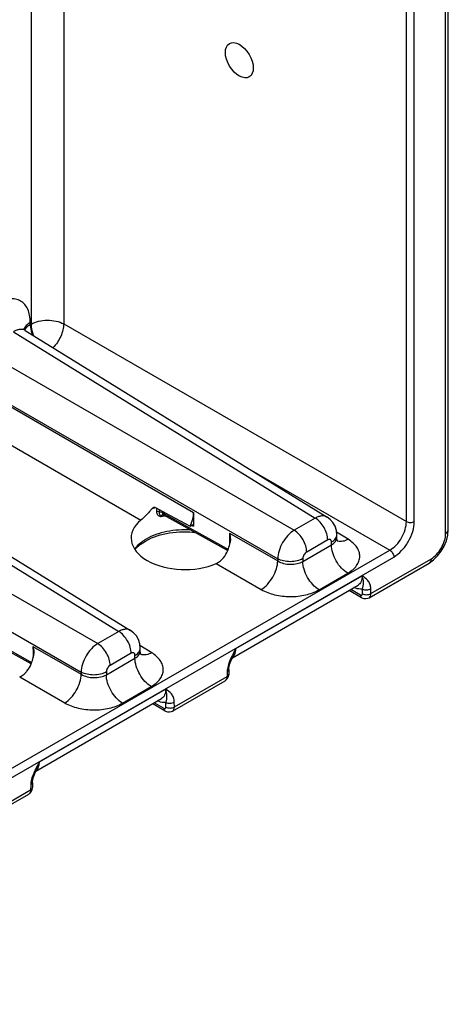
# Model space of a CAD drawing. Header units: inches. Extents: x 0 to 34, y 0 to 22.
# Tile 26 of 64: x 9.3 to 10.7, y 13.9 to 17.2. Entities that reach past the tile are written whole.
import ezdxf

# ---------------------------------------------------------------- set-up
doc = ezdxf.new("R2010")
doc.units = ezdxf.units.IN
doc.header["$LTSCALE"] = 1.87
doc.header["$MEASUREMENT"] = 0
doc.layers.get('0').update_dxf_attribs({"linetype": 'CONTINUOUS'})

msp = doc.modelspace()

# ---------------------------------------------------------------- linework, layer by layer
at = {"color": 7, "linetype": 'CONTINUOUS'}
for p, q in [((10.7212, 15.4592), (10.7212, 18.1278)), ((10.73, 15.4715), (10.73, 18.1401)), ((10.5897, 15.499), (10.5897, 17.9667)), ((10.6163, 15.4991), (10.6163, 17.9668)), ((9.4431, 17.3622), (9.4431, 16.161)), ((9.3338, 17.299), (9.3338, 16.1605)), ((9.3311, 16.1589), (9.3311, 16.1663)), ((9.275, 16.135), (10.2848, 15.5105)), ((9.3143, 16.1387), (9.3143, 16.1387)), ((9.3143, 16.1387), (10.3248, 15.5138)), ((9.3338, 16.1605), (9.3311, 16.1589)), ((9.4431, 16.161), (10.5897, 15.499)), ((9.1687, 16.0736), (10.2144, 15.4699)), ((9.1136, 15.9781), (10.1592, 15.3744)), ((9.1136, 15.9708), (9.8777, 15.5296)), ((9.0584, 15.8752), (9.7014, 15.504)), ((8.6174, 15.7553), (9.6272, 15.1309)), ((8.6567, 15.759), (9.6671, 15.1341)), ((8.5111, 15.6939), (9.5568, 15.0902)), ((10.0621, 15.6762), (10.5345, 15.4035)), ((8.456, 15.5984), (9.5016, 14.9947)), ((9.7492, 15.5466), (9.7529, 15.5446)), ((9.7529, 15.5446), (9.7606, 15.5404)), ((9.7544, 15.5316), (9.7546, 15.5437)), ((9.7606, 15.5404), (9.777, 15.5316)), ((9.7639, 15.5309), (9.7641, 15.5385)), ((9.7747, 15.5222), (9.7747, 15.5222)), ((9.9883, 15.4086), (9.7749, 15.5276)), ((9.7755, 15.5219), (9.778, 15.5208)), ((9.777, 15.5316), (9.7823, 15.5287)), ((9.9914, 15.4018), (9.778, 15.5208)), ((9.7823, 15.5287), (9.8659, 15.4834)), ((9.8777, 15.5296), (9.8777, 15.4838)), ((10.2848, 15.5105), (10.2144, 15.4699)), ((9.8659, 15.4834), (9.8721, 15.487)), ((9.8721, 15.4869), (9.8777, 15.4838)), ((10.7284, 15.4532), (10.73, 15.4715)), ((9.9978, 15.4602), (10.1592, 15.367)), ((9.9978, 15.4602), (9.9981, 15.4402)), ((9.9981, 15.4402), (9.9983, 15.4284)), ((10.0007, 15.4402), (9.9997, 15.4285)), ((10.3265, 15.4375), (10.2561, 15.3968)), ((10.3951, 15.4395), (10.3559, 15.4637)), ((10.3568, 15.4459), (10.3568, 15.4547)), ((7.9393, 13.905), (10.5345, 15.4035)), ((9.9983, 15.4284), (9.9984, 15.4229)), ((10.2433, 15.3655), (10.3392, 15.4208)), ((10.3392, 15.4208), (10.3392, 15.4301)), ((7.9525, 13.8819), (10.5477, 15.3803)), ((10.1592, 15.3744), (10.1592, 15.367)), ((10.2433, 15.3748), (10.2433, 15.3655)), ((10.4711, 15.2577), (10.6717, 15.3735)), ((9.9534, 15.3585), (10.1041, 15.2715)), ((10.465, 15.244), (10.6655, 15.3598)), ((10.0193, 15.0734), (10.4416, 15.3173)), ((10.2975, 15.2705), (10.3934, 15.3259)), ((10.0076, 15.043), (10.4279, 15.2857)), ((10.4041, 15.272), (10.4358, 15.2534)), ((10.4428, 15.2574), (10.4426, 15.2734)), ((10.4711, 15.2577), (10.4708, 15.2737)), ((10.3986, 15.2688), (10.4398, 15.2446)), ((9.3307, 15.0289), (9.1172, 15.1479)), ((9.3338, 15.0221), (9.1204, 15.1411)), ((9.6272, 15.1309), (9.5568, 15.0902)), ((9.3402, 15.0805), (9.5016, 14.9873)), ((9.3402, 15.0805), (9.3405, 15.0605)), ((9.7375, 15.0598), (9.6983, 15.084)), ((9.6992, 15.0662), (9.6992, 15.075)), ((9.3405, 15.0605), (9.3407, 15.0487)), ((9.3407, 15.0487), (9.3408, 15.0432)), ((9.3431, 15.0605), (9.3421, 15.0488)), ((9.5857, 14.9858), (9.6816, 15.0412)), ((9.6689, 15.0578), (9.5985, 15.0171)), ((9.6816, 15.0412), (9.6816, 15.0505)), ((10.0098, 15.0477), (10.0098, 15.0477)), ((9.2958, 14.9788), (9.4465, 14.8918)), ((9.5016, 14.9947), (9.5016, 14.9873)), ((9.5857, 14.9951), (9.5857, 14.9858)), ((9.8135, 14.878), (9.9898, 14.9798)), ((9.9901, 14.9961), (9.9898, 14.9798)), ((9.9959, 15.0039), (9.9957, 14.9876)), ((9.6399, 14.8908), (9.7358, 14.9462)), ((9.8074, 14.8643), (9.9835, 14.966)), ((9.3617, 14.6937), (9.784, 14.9376)), ((9.35, 14.6633), (9.7703, 14.906)), ((9.741, 14.8891), (9.7822, 14.8649)), ((9.7465, 14.8923), (9.7782, 14.8737)), ((9.7852, 14.8777), (9.785, 14.8937)), ((9.8135, 14.878), (9.8132, 14.894)), ((9.3522, 14.668), (9.3522, 14.668)), ((9.3325, 14.6164), (9.3322, 14.6001)), ((9.3383, 14.6242), (9.3381, 14.608)), ((9.1497, 14.4846), (9.3259, 14.5863)), ((9.1559, 14.4983), (9.3322, 14.6001))]:
    msp.add_line(p, q, dxfattribs=at)
for points in [[(9.3143, 16.1387), (9.3093, 16.1427), (9.3074, 16.1451)], [(9.7743, 15.5221), (9.7743, 15.5221), (9.7755, 15.5219)], [(10.3568, 15.4547), (10.3554, 15.4689), (10.3511, 15.4831), (10.344, 15.4958), (10.3346, 15.5064), (10.3247, 15.5138)], [(9.7163, 15.4339), (9.7369, 15.4442), (9.7656, 15.4542), (9.7973, 15.4611), (9.831, 15.4647), (9.8652, 15.4646), (9.882, 15.4628)], [(10.3606, 15.432), (10.3604, 15.4323), (10.3591, 15.4347), (10.3575, 15.4395), (10.3568, 15.4459)], [(10.6655, 15.3598), (10.6805, 15.3703), (10.6943, 15.3837), (10.7062, 15.3993), (10.7161, 15.4164), (10.7236, 15.4346), (10.7284, 15.4532)], [(9.6819, 15.4054), (9.6834, 15.4075), (9.6987, 15.4221), (9.7163, 15.4339)], [(10.4398, 15.2446), (10.441, 15.2439), (10.4477, 15.2415), (10.4546, 15.2409), (10.4611, 15.2422), (10.465, 15.244)], [(9.6992, 15.075), (9.6978, 15.0892), (9.6935, 15.1034), (9.6864, 15.1161), (9.677, 15.1267), (9.6671, 15.1341)], [(9.703, 15.0523), (9.7028, 15.0526), (9.7015, 15.055), (9.6999, 15.0598), (9.6992, 15.0662)], [(10.0024, 15.0311), (10.0064, 15.0405), (10.0098, 15.0477)], [(9.9959, 15.0039), (9.9961, 15.0066), (9.9971, 15.0138), (9.9993, 15.0221), (10.0024, 15.0311)], [(9.9835, 14.966), (9.9872, 14.9686), (9.9917, 14.9739), (9.9946, 14.9804), (9.9957, 14.9876)], [(9.7822, 14.8649), (9.7834, 14.8642), (9.7901, 14.8618), (9.797, 14.8612), (9.8035, 14.8625), (9.8074, 14.8643)], [(9.3383, 14.6242), (9.3384, 14.6269), (9.3395, 14.6341), (9.3417, 14.6424), (9.3448, 14.6514)], [(9.3448, 14.6514), (9.3488, 14.6609), (9.3522, 14.668)], [(9.3259, 14.5863), (9.3296, 14.589), (9.3341, 14.5942), (9.337, 14.6007), (9.3381, 14.6079)]]:
    msp.add_lwpolyline(points, dxfattribs=at)
for centre, radius, start, end in [((9.3419, 16.1243), 0.0342, 148.369, 151.5312), ((9.8214, 15.3534), 0.2055, 111.6372, 114.2589), ((9.8257, 15.3426), 0.2171, 110.3952, 111.6498), ((9.8373, 15.2683), 0.2559, 103.9629, 105.5889), ((9.839, 15.2614), 0.263, 103.261, 103.9674), ((9.84, 15.2572), 0.2673, 102.4026, 103.2607), ((9.7964, 15.3065), 0.1546, 122.1563, 124.0539), ((9.8017, 15.298), 0.1646, 119.99, 122.1538), ((10.3331, 15.4557), 0.0239, 334.5992, 336.8524), ((10.3691, 15.4594), 0.0271, 248.5844, 252.0816), ((9.6755, 15.076), 0.0239, 334.5992, 336.8524), ((9.7115, 15.0797), 0.0271, 248.5844, 252.0816), ((9.9915, 15.0625), 0.0249, 300.065, 312.1826), ((10.2857, 14.9106), 0.3118, 153.5784, 154.227), ((9.3339, 14.6828), 0.0249, 300.065, 312.1826), ((9.6281, 14.5309), 0.3118, 153.5784, 154.227)]:
    msp.add_arc(centre, radius, start, end, dxfattribs=at)
msp.add_ellipse((10.0307, 17.0445), major_axis=(-0.0333, 0.0558), ratio=0.587318, dxfattribs=at)
for centre, major_axis, ratio, start_param, end_param in [((9.8458, 15.4422), (0.1771, -0.0027), 0.587374, 2.532726, 5.374238), ((9.8225, 15.4977), (0.039, 0.0675), 0.577508, -1.451983, -0.785502), ((9.8721, 15.4806), (0.00394, 0.00682), 0.577332, -0.785198, 0.785599)]:
    msp.add_ellipse(centre, major_axis=major_axis, ratio=ratio, start_param=start_param, end_param=end_param, dxfattribs=at)
for points, knots in [([(9.3311, 16.1663), (9.3311, 16.1742), (9.3299, 16.1892), (9.3238, 16.2099), (9.3136, 16.2266), (9.2993, 16.2386), (9.2818, 16.245), (9.2622, 16.2455), (9.2413, 16.2404), (9.2277, 16.2339), (9.2208, 16.23)], [0, 0, 0, 0, 0.144893, 0.274508, 0.391101, 0.499988, 0.608876, 0.725475, 0.855098, 1, 1, 1, 1]), ([(9.3311, 16.1663), (9.326, 16.1633), (9.317, 16.1567), (9.311, 16.1471), (9.3095, 16.1424)], [0, 0, 0, 0, 0.542608, 1, 1, 1, 1]), ([(9.3338, 16.1605), (9.3415, 16.1649), (9.3595, 16.1715), (9.3882, 16.1747), (9.4171, 16.1718), (9.4352, 16.1654), (9.4431, 16.161)], [0, 0, 0, 0, 0.236708, 0.498907, 0.761698, 1, 1, 1, 1]), ([(9.3143, 16.1387), (9.3117, 16.1403), (9.3058, 16.1426), (9.2958, 16.143), (9.2853, 16.1404), (9.2784, 16.1371), (9.275, 16.135)], [0, 0, 0, 0, 0.218935, 0.451599, 0.710118, 1, 1, 1, 1]), ([(9.3311, 16.1589), (9.3291, 16.1578), (9.3221, 16.1533), (9.3159, 16.1473), (9.3128, 16.1422)], [0, 0, 0, 0, 0.27466, 1, 1, 1, 1]), ([(9.3311, 16.1589), (9.3311, 16.1561), (9.3318, 16.1442), (9.3349, 16.1324), (9.3381, 16.1238)], [0, 0, 0, 0, 0.232683, 1, 1, 1, 1]), ([(9.3338, 16.1605), (9.3338, 16.1573), (9.3346, 16.1438), (9.3384, 16.1306), (9.3425, 16.1211)], [0, 0, 0, 0, 0.231583, 1, 1, 1, 1]), ([(9.4431, 16.161), (9.443, 16.1542), (9.4408, 16.1399), (9.4309, 16.1117), (9.4179, 16.0921), (9.4072, 16.081)], [0, 0, 0, 0, 0.229084, 0.482378, 1, 1, 1, 1]), ([(9.737, 15.5408), (9.7357, 15.5391), (9.7305, 15.5325), (9.725, 15.5263), (9.7206, 15.5218)], [0, 0, 0, 0, 0.253894, 1, 1, 1, 1]), ([(9.737, 15.5408), (9.7375, 15.5414), (9.7394, 15.5437), (9.7418, 15.5457), (9.7439, 15.5465)], [0, 0, 0, 0, 0.257937, 1, 1, 1, 1]), ([(9.7439, 15.5465), (9.7443, 15.5467), (9.746, 15.5473), (9.748, 15.5472), (9.7492, 15.5466)], [0, 0, 0, 0, 0.265323, 1, 1, 1, 1]), ([(9.7206, 15.5218), (9.719, 15.5201), (9.7129, 15.5139), (9.7064, 15.508), (9.7014, 15.504)], [0, 0, 0, 0, 0.270816, 1, 1, 1, 1]), ([(9.7639, 15.5309), (9.7633, 15.5313), (9.7603, 15.5325), (9.7568, 15.5325), (9.7544, 15.5316)], [0, 0, 0, 0, 0.23555, 1, 1, 1, 1]), ([(9.7685, 15.5148), (9.7665, 15.5153), (9.7627, 15.5166), (9.7579, 15.5203), (9.7549, 15.5255), (9.7544, 15.5296), (9.7544, 15.5316)], [0, 0, 0, 0, 0.259085, 0.500056, 0.740181, 1, 1, 1, 1]), ([(9.7685, 15.5148), (9.7677, 15.5161), (9.7662, 15.5185), (9.7644, 15.5223), (9.7634, 15.5264), (9.7636, 15.5294), (9.7639, 15.5309)], [0, 0, 0, 0, 0.267128, 0.493762, 0.726005, 1, 1, 1, 1]), ([(9.7749, 15.5276), (9.7739, 15.5281), (9.7705, 15.5298), (9.7667, 15.5309), (9.7639, 15.5309)], [0, 0, 0, 0, 0.274321, 1, 1, 1, 1]), ([(9.771, 15.5203), (9.7702, 15.5196), (9.7689, 15.5179), (9.7685, 15.5158), (9.7685, 15.5148)], [0, 0, 0, 0, 0.482459, 1, 1, 1, 1]), ([(9.7747, 15.5222), (9.7744, 15.5221), (9.773, 15.5217), (9.7717, 15.521), (9.771, 15.5203)], [0, 0, 0, 0, 0.259379, 1, 1, 1, 1]), ([(9.778, 15.5208), (9.7769, 15.5213), (9.7752, 15.5235), (9.7749, 15.5262), (9.7749, 15.5276)], [0, 0, 0, 0, 0.446452, 1, 1, 1, 1]), ([(10.3247, 15.5138), (10.3222, 15.5154), (10.3162, 15.5178), (10.3061, 15.5182), (10.2954, 15.5158), (10.2883, 15.5125), (10.2848, 15.5105)], [0, 0, 0, 0, 0.217031, 0.449798, 0.709301, 1, 1, 1, 1]), ([(10.3265, 15.4375), (10.3265, 15.4444), (10.3239, 15.4589), (10.315, 15.4793), (10.3019, 15.4974), (10.2907, 15.507), (10.2848, 15.5105)], [0, 0, 0, 0, 0.236717, 0.498902, 0.761684, 1, 1, 1, 1]), ([(9.8687, 15.4705), (9.8418, 15.4723), (9.8016, 15.47), (9.752, 15.4565), (9.7295, 15.4464), (9.7194, 15.4406)], [0, 0, 0, 0, 0.524137, 0.772097, 1, 1, 1, 1]), ([(10.2144, 15.4699), (10.2066, 15.4653), (10.192, 15.4527), (10.1748, 15.4291), (10.1629, 15.4024), (10.1593, 15.3834), (10.1592, 15.3744)], [0, 0, 0, 0, 0.236838, 0.500006, 0.763171, 1, 1, 1, 1]), ([(10.2561, 15.3968), (10.2561, 15.4037), (10.2535, 15.4182), (10.2446, 15.4386), (10.2315, 15.4567), (10.2203, 15.4663), (10.2144, 15.4699)], [0, 0, 0, 0, 0.236717, 0.498902, 0.761684, 1, 1, 1, 1]), ([(10.5345, 15.4035), (10.5424, 15.408), (10.5572, 15.4204), (10.5746, 15.444), (10.5864, 15.4709), (10.5897, 15.4899), (10.5897, 15.499)], [0, 0, 0, 0, 0.237296, 0.500008, 0.762715, 1, 1, 1, 1]), ([(10.5477, 15.3803), (10.5575, 15.386), (10.5759, 15.4015), (10.5974, 15.4309), (10.6121, 15.4642), (10.6163, 15.4879), (10.6163, 15.4991)], [0, 0, 0, 0, 0.237176, 0.500008, 0.762836, 1, 1, 1, 1]), ([(10.5897, 15.499), (10.5937, 15.4968), (10.603, 15.495), (10.6124, 15.4968), (10.6163, 15.4991)], [0, 0, 0, 0, 0.501127, 1, 1, 1, 1]), ([(10.7212, 15.4592), (10.7237, 15.4607), (10.728, 15.4639), (10.73, 15.4692), (10.73, 15.4715)], [0, 0, 0, 0, 0.550815, 1, 1, 1, 1]), ([(9.9978, 15.4602), (9.9982, 15.4586), (9.9998, 15.452), (10.0006, 15.4453), (10.0007, 15.4402)], [0, 0, 0, 0, 0.246512, 1, 1, 1, 1]), ([(10.3392, 15.4301), (10.3392, 15.4319), (10.3388, 15.4351), (10.3357, 15.4389), (10.3309, 15.4396), (10.328, 15.4384), (10.3265, 15.4375)], [0, 0, 0, 0, 0.275369, 0.499989, 0.724617, 1, 1, 1, 1]), ([(10.3392, 15.4208), (10.3442, 15.4237), (10.3509, 15.4291), (10.3559, 15.4387), (10.3568, 15.4436), (10.3568, 15.4459)], [0, 0, 0, 0, 0.542176, 0.777457, 1, 1, 1, 1]), ([(10.3392, 15.4301), (10.341, 15.4312), (10.3471, 15.4351), (10.3524, 15.4407), (10.3546, 15.4455)], [0, 0, 0, 0, 0.279227, 1, 1, 1, 1]), ([(10.355, 15.4463), (10.3553, 15.447), (10.3563, 15.4497), (10.3568, 15.4525), (10.3568, 15.4546)], [0, 0, 0, 0, 0.256663, 1, 1, 1, 1]), ([(10.3951, 15.4395), (10.3894, 15.4364), (10.3783, 15.4318), (10.3659, 15.432), (10.3608, 15.4336)], [0, 0, 0, 0, 0.545965, 1, 1, 1, 1]), ([(10.3934, 15.3259), (10.3994, 15.3293), (10.4103, 15.3369), (10.4233, 15.3506), (10.4317, 15.3659), (10.4347, 15.3821), (10.4322, 15.3984), (10.4243, 15.4139), (10.4116, 15.428), (10.401, 15.4359), (10.3951, 15.4395)], [0, 0, 0, 0, 0.143889, 0.273203, 0.390192, 0.49995, 0.609718, 0.726734, 0.856082, 1, 1, 1, 1]), ([(10.6717, 15.3735), (10.6787, 15.3775), (10.692, 15.3887), (10.7076, 15.41), (10.7182, 15.434), (10.7212, 15.4511), (10.7212, 15.4592)], [0, 0, 0, 0, 0.237221, 0.500001, 0.762784, 1, 1, 1, 1]), ([(9.7098, 15.4346), (9.7068, 15.4326), (9.696, 15.4246), (9.6863, 15.415), (9.6805, 15.407)], [0, 0, 0, 0, 0.267867, 1, 1, 1, 1]), ([(9.9914, 15.4018), (9.9904, 15.4023), (9.9886, 15.4045), (9.9883, 15.4072), (9.9883, 15.4086)], [0, 0, 0, 0, 0.446439, 1, 1, 1, 1]), ([(9.9931, 15.4054), (9.9927, 15.4057), (9.9912, 15.4069), (9.9895, 15.4079), (9.9883, 15.4086)], [0, 0, 0, 0, 0.257716, 1, 1, 1, 1]), ([(9.9921, 15.4025), (9.993, 15.4046), (9.9961, 15.4131), (9.9985, 15.4218), (9.9997, 15.4285)], [0, 0, 0, 0, 0.251701, 1, 1, 1, 1]), ([(10.3934, 15.3259), (10.3857, 15.3305), (10.3711, 15.343), (10.3541, 15.3665), (10.3425, 15.3931), (10.3392, 15.4119), (10.3392, 15.4208)], [0, 0, 0, 0, 0.238304, 0.501098, 0.763295, 1, 1, 1, 1]), ([(10.5345, 15.4035), (10.5384, 15.4011), (10.5446, 15.3939), (10.5477, 15.3849), (10.5477, 15.3803)], [0, 0, 0, 0, 0.501133, 1, 1, 1, 1]), ([(9.9534, 15.3585), (9.955, 15.3592), (9.9614, 15.3623), (9.9672, 15.3667), (9.971, 15.3703)], [0, 0, 0, 0, 0.244514, 1, 1, 1, 1]), ([(9.971, 15.3703), (9.9733, 15.3725), (9.9821, 15.382), (9.9884, 15.3935), (9.9921, 15.4025)], [0, 0, 0, 0, 0.242512, 1, 1, 1, 1]), ([(10.2433, 15.3748), (10.2374, 15.3714), (10.2236, 15.3663), (10.2014, 15.3638), (10.1792, 15.3661), (10.1653, 15.371), (10.1592, 15.3744)], [0, 0, 0, 0, 0.236723, 0.498908, 0.761687, 1, 1, 1, 1]), ([(10.2561, 15.3968), (10.2523, 15.3947), (10.2463, 15.3878), (10.2433, 15.3792), (10.2433, 15.3748)], [0, 0, 0, 0, 0.500006, 1, 1, 1, 1]), ([(10.6717, 15.3735), (10.6717, 15.3706), (10.671, 15.3653), (10.6675, 15.3609), (10.6655, 15.3598)], [0, 0, 0, 0, 0.550826, 1, 1, 1, 1]), ([(10.1041, 15.2715), (10.1118, 15.2761), (10.1264, 15.2887), (10.1436, 15.3124), (10.1555, 15.3391), (10.1591, 15.358), (10.1592, 15.367)], [0, 0, 0, 0, 0.236729, 0.500006, 0.76328, 1, 1, 1, 1]), ([(10.1592, 15.367), (10.1652, 15.3634), (10.1791, 15.358), (10.2014, 15.3551), (10.2235, 15.3571), (10.2374, 15.3621), (10.2433, 15.3655)], [0, 0, 0, 0, 0.240617, 0.503501, 0.764492, 1, 1, 1, 1]), ([(10.2975, 15.2705), (10.2898, 15.2751), (10.2752, 15.2877), (10.2582, 15.3112), (10.2467, 15.3377), (10.2433, 15.3566), (10.2433, 15.3655)], [0, 0, 0, 0, 0.238304, 0.501098, 0.763295, 1, 1, 1, 1]), ([(10.4416, 15.3173), (10.4417, 15.3138), (10.4413, 15.3072), (10.4388, 15.298), (10.4344, 15.2906), (10.4302, 15.287), (10.4279, 15.2857)], [0, 0, 0, 0, 0.291445, 0.550897, 0.783238, 1, 1, 1, 1]), ([(10.4708, 15.2737), (10.4708, 15.279), (10.4691, 15.289), (10.4597, 15.3051), (10.4487, 15.3126), (10.4416, 15.3173)], [0, 0, 0, 0, 0.290672, 0.540099, 1, 1, 1, 1]), ([(10.4426, 15.2734), (10.4449, 15.2801), (10.4478, 15.2951), (10.4442, 15.31), (10.4416, 15.3173)], [0, 0, 0, 0, 0.47716, 1, 1, 1, 1]), ([(10.1041, 15.2715), (10.1179, 15.2635), (10.1499, 15.2517), (10.2011, 15.2458), (10.252, 15.2512), (10.2839, 15.2626), (10.2975, 15.2705)], [0, 0, 0, 0, 0.239308, 0.502154, 0.76383, 1, 1, 1, 1]), ([(10.4426, 15.2734), (10.4404, 15.273), (10.4308, 15.2721), (10.4212, 15.2748), (10.4144, 15.2779)], [0, 0, 0, 0, 0.226836, 1, 1, 1, 1]), ([(10.4426, 15.2734), (10.4468, 15.2709), (10.4567, 15.2691), (10.4667, 15.2712), (10.4708, 15.2737)], [0, 0, 0, 0, 0.498862, 1, 1, 1, 1]), ([(10.4358, 15.2534), (10.4366, 15.2529), (10.4383, 15.2522), (10.441, 15.2526), (10.4426, 15.2547), (10.4428, 15.2564), (10.4428, 15.2574)], [0, 0, 0, 0, 0.278707, 0.50319, 0.725517, 1, 1, 1, 1]), ([(10.4358, 15.2534), (10.4358, 15.2516), (10.4363, 15.2482), (10.4385, 15.2454), (10.4398, 15.2446)], [0, 0, 0, 0, 0.549999, 1, 1, 1, 1]), ([(10.4428, 15.2574), (10.447, 15.255), (10.457, 15.2531), (10.4669, 15.2552), (10.4711, 15.2577)], [0, 0, 0, 0, 0.498863, 1, 1, 1, 1]), ([(10.465, 15.244), (10.467, 15.2451), (10.4704, 15.2495), (10.4711, 15.2548), (10.4711, 15.2577)], [0, 0, 0, 0, 0.448693, 1, 1, 1, 1]), ([(9.6671, 15.1341), (9.6646, 15.1357), (9.6586, 15.1381), (9.6485, 15.1385), (9.6377, 15.1361), (9.6307, 15.1328), (9.6272, 15.1309)], [0, 0, 0, 0, 0.217031, 0.449798, 0.709301, 1, 1, 1, 1]), ([(9.6689, 15.0578), (9.6689, 15.0647), (9.6663, 15.0792), (9.6574, 15.0996), (9.6443, 15.1177), (9.6331, 15.1273), (9.6272, 15.1309)], [0, 0, 0, 0, 0.236717, 0.498902, 0.761684, 1, 1, 1, 1]), ([(9.3402, 15.0805), (9.3406, 15.0789), (9.3422, 15.0723), (9.343, 15.0656), (9.3431, 15.0605)], [0, 0, 0, 0, 0.246512, 1, 1, 1, 1]), ([(9.5568, 15.0902), (9.549, 15.0856), (9.5344, 15.073), (9.5172, 15.0494), (9.5053, 15.0227), (9.5017, 15.0037), (9.5016, 14.9947)], [0, 0, 0, 0, 0.236838, 0.500006, 0.763171, 1, 1, 1, 1]), ([(9.5985, 15.0171), (9.5985, 15.024), (9.5959, 15.0385), (9.587, 15.0589), (9.5739, 15.077), (9.5627, 15.0866), (9.5568, 15.0902)], [0, 0, 0, 0, 0.236717, 0.498902, 0.761684, 1, 1, 1, 1]), ([(9.6974, 15.0666), (9.6977, 15.0673), (9.6987, 15.07), (9.6992, 15.0728), (9.6992, 15.075)], [0, 0, 0, 0, 0.256663, 1, 1, 1, 1]), ([(10.0193, 15.0734), (10.0187, 15.0712), (10.0162, 15.0624), (10.0128, 15.0538), (10.0098, 15.0477)], [0, 0, 0, 0, 0.256265, 1, 1, 1, 1]), ([(10.0115, 15.0477), (10.0128, 15.0493), (10.0175, 15.0571), (10.0191, 15.0664), (10.0193, 15.0734)], [0, 0, 0, 0, 0.224982, 1, 1, 1, 1]), ([(9.3345, 15.0228), (9.3354, 15.0249), (9.3385, 15.0334), (9.3408, 15.0421), (9.3421, 15.0488)], [0, 0, 0, 0, 0.251701, 1, 1, 1, 1]), ([(9.6816, 15.0505), (9.6816, 15.0522), (9.6812, 15.0554), (9.6781, 15.0592), (9.6733, 15.0599), (9.6704, 15.0587), (9.6689, 15.0578)], [0, 0, 0, 0, 0.275369, 0.499989, 0.724617, 1, 1, 1, 1]), ([(9.6816, 15.0412), (9.6866, 15.044), (9.6933, 15.0494), (9.6983, 15.059), (9.6992, 15.0639), (9.6992, 15.0662)], [0, 0, 0, 0, 0.542176, 0.777457, 1, 1, 1, 1]), ([(9.6816, 15.0505), (9.6834, 15.0515), (9.6895, 15.0554), (9.6948, 15.061), (9.697, 15.0658)], [0, 0, 0, 0, 0.279227, 1, 1, 1, 1]), ([(9.7358, 14.9462), (9.7281, 14.9508), (9.7135, 14.9633), (9.6965, 14.9868), (9.6849, 15.0134), (9.6816, 15.0322), (9.6816, 15.0412)], [0, 0, 0, 0, 0.238304, 0.501098, 0.763295, 1, 1, 1, 1]), ([(9.7375, 15.0598), (9.7318, 15.0567), (9.7207, 15.0521), (9.7083, 15.0523), (9.7032, 15.0539)], [0, 0, 0, 0, 0.545965, 1, 1, 1, 1]), ([(9.7358, 14.9462), (9.7418, 14.9497), (9.7527, 14.9572), (9.7657, 14.9709), (9.7741, 14.9862), (9.7771, 15.0024), (9.7745, 15.0187), (9.7667, 15.0342), (9.754, 15.0483), (9.7434, 15.0562), (9.7375, 15.0598)], [0, 0, 0, 0, 0.143889, 0.273203, 0.390192, 0.49995, 0.609718, 0.726734, 0.856082, 1, 1, 1, 1]), ([(10.0049, 15.0462), (10.0017, 15.0394), (9.9958, 15.0261), (9.9919, 15.0119), (9.9908, 15.0049)], [0, 0, 0, 0, 0.513297, 1, 1, 1, 1]), ([(9.3134, 14.9906), (9.3157, 14.9928), (9.3244, 15.0023), (9.3308, 15.0138), (9.3345, 15.0228)], [0, 0, 0, 0, 0.242512, 1, 1, 1, 1]), ([(9.3338, 15.0221), (9.3328, 15.0226), (9.331, 15.0248), (9.3307, 15.0275), (9.3307, 15.0289)], [0, 0, 0, 0, 0.446439, 1, 1, 1, 1]), ([(9.3355, 15.0257), (9.3351, 15.026), (9.3335, 15.0272), (9.3319, 15.0282), (9.3307, 15.0289)], [0, 0, 0, 0, 0.257716, 1, 1, 1, 1]), ([(9.5985, 15.0171), (9.5947, 15.015), (9.5887, 15.0081), (9.5857, 14.9995), (9.5857, 14.9951)], [0, 0, 0, 0, 0.500006, 1, 1, 1, 1]), ([(9.2958, 14.9788), (9.2974, 14.9795), (9.3038, 14.9826), (9.3095, 14.987), (9.3134, 14.9906)], [0, 0, 0, 0, 0.244514, 1, 1, 1, 1]), ([(9.4465, 14.8918), (9.4542, 14.8964), (9.4688, 14.909), (9.486, 14.9327), (9.4979, 14.9594), (9.5015, 14.9783), (9.5016, 14.9873)], [0, 0, 0, 0, 0.236729, 0.500006, 0.76328, 1, 1, 1, 1]), ([(9.5857, 14.9951), (9.5798, 14.9917), (9.5659, 14.9866), (9.5438, 14.9841), (9.5216, 14.9864), (9.5077, 14.9913), (9.5016, 14.9947)], [0, 0, 0, 0, 0.236723, 0.498908, 0.761687, 1, 1, 1, 1]), ([(9.5016, 14.9873), (9.5076, 14.9837), (9.5215, 14.9783), (9.5437, 14.9754), (9.5659, 14.9774), (9.5798, 14.9824), (9.5857, 14.9858)], [0, 0, 0, 0, 0.240617, 0.503501, 0.764492, 1, 1, 1, 1]), ([(9.6399, 14.8908), (9.6322, 14.8955), (9.6176, 14.908), (9.6006, 14.9315), (9.589, 14.958), (9.5857, 14.9769), (9.5857, 14.9858)], [0, 0, 0, 0, 0.238304, 0.501098, 0.763295, 1, 1, 1, 1]), ([(9.9898, 14.9798), (9.9898, 14.9769), (9.9891, 14.9716), (9.9856, 14.9672), (9.9835, 14.966)], [0, 0, 0, 0, 0.550266, 1, 1, 1, 1]), ([(9.9957, 14.9876), (9.9957, 14.9861), (9.9943, 14.9828), (9.9915, 14.9807), (9.9898, 14.9798)], [0, 0, 0, 0, 0.447866, 1, 1, 1, 1]), ([(9.9908, 15.0049), (9.9907, 15.0041), (9.9903, 15.0012), (9.9901, 14.9983), (9.9901, 14.9961)], [0, 0, 0, 0, 0.256948, 1, 1, 1, 1]), ([(9.9959, 15.0039), (9.9959, 15.0024), (9.9945, 14.999), (9.9917, 14.997), (9.9901, 14.9961)], [0, 0, 0, 0, 0.447863, 1, 1, 1, 1]), ([(9.784, 14.9376), (9.7841, 14.9341), (9.7837, 14.9275), (9.7812, 14.9183), (9.7768, 14.9109), (9.7726, 14.9073), (9.7703, 14.906)], [0, 0, 0, 0, 0.291445, 0.550897, 0.783238, 1, 1, 1, 1]), ([(9.8132, 14.894), (9.8132, 14.8993), (9.8115, 14.9093), (9.8021, 14.9254), (9.791, 14.9329), (9.784, 14.9376)], [0, 0, 0, 0, 0.290672, 0.540099, 1, 1, 1, 1]), ([(9.785, 14.8937), (9.7873, 14.9004), (9.7902, 14.9154), (9.7866, 14.9303), (9.784, 14.9376)], [0, 0, 0, 0, 0.47716, 1, 1, 1, 1]), ([(9.4465, 14.8918), (9.4603, 14.8838), (9.4923, 14.872), (9.5434, 14.8661), (9.5944, 14.8715), (9.6262, 14.8829), (9.6399, 14.8908)], [0, 0, 0, 0, 0.239308, 0.502154, 0.76383, 1, 1, 1, 1]), ([(9.785, 14.8937), (9.7828, 14.8933), (9.7732, 14.8924), (9.7636, 14.8952), (9.7568, 14.8982)], [0, 0, 0, 0, 0.226836, 1, 1, 1, 1]), ([(9.7782, 14.8737), (9.779, 14.8732), (9.7807, 14.8725), (9.7833, 14.8729), (9.785, 14.875), (9.7852, 14.8767), (9.7852, 14.8777)], [0, 0, 0, 0, 0.278707, 0.50319, 0.725517, 1, 1, 1, 1]), ([(9.785, 14.8937), (9.7891, 14.8913), (9.7991, 14.8894), (9.8091, 14.8915), (9.8132, 14.894)], [0, 0, 0, 0, 0.498862, 1, 1, 1, 1]), ([(9.7852, 14.8777), (9.7894, 14.8753), (9.7994, 14.8734), (9.8093, 14.8755), (9.8135, 14.878)], [0, 0, 0, 0, 0.498863, 1, 1, 1, 1]), ([(9.8074, 14.8643), (9.8094, 14.8654), (9.8128, 14.8698), (9.8135, 14.8751), (9.8135, 14.878)], [0, 0, 0, 0, 0.448693, 1, 1, 1, 1]), ([(9.7782, 14.8737), (9.7782, 14.8719), (9.7787, 14.8685), (9.7809, 14.8657), (9.7822, 14.8649)], [0, 0, 0, 0, 0.549999, 1, 1, 1, 1]), ([(9.3617, 14.6937), (9.3611, 14.6915), (9.3586, 14.6827), (9.3552, 14.6741), (9.3522, 14.668)], [0, 0, 0, 0, 0.256265, 1, 1, 1, 1]), ([(9.3539, 14.668), (9.3552, 14.6696), (9.3599, 14.6774), (9.3615, 14.6867), (9.3617, 14.6937)], [0, 0, 0, 0, 0.224982, 1, 1, 1, 1]), ([(9.3473, 14.6665), (9.3441, 14.6597), (9.3382, 14.6464), (9.3342, 14.6322), (9.3332, 14.6252)], [0, 0, 0, 0, 0.513297, 1, 1, 1, 1]), ([(9.3332, 14.6252), (9.3331, 14.6245), (9.3327, 14.6215), (9.3325, 14.6186), (9.3325, 14.6164)], [0, 0, 0, 0, 0.256948, 1, 1, 1, 1]), ([(9.3383, 14.6242), (9.3383, 14.6227), (9.3369, 14.6193), (9.3341, 14.6173), (9.3325, 14.6164)], [0, 0, 0, 0, 0.447863, 1, 1, 1, 1]), ([(9.3322, 14.6001), (9.3322, 14.5972), (9.3315, 14.5919), (9.3279, 14.5875), (9.3259, 14.5863)], [0, 0, 0, 0, 0.550266, 1, 1, 1, 1]), ([(9.3381, 14.6079), (9.338, 14.6064), (9.3367, 14.6031), (9.3338, 14.601), (9.3322, 14.6001)], [0, 0, 0, 0, 0.447866, 1, 1, 1, 1])]:
    msp.add_open_spline(points, degree=3, knots=knots, dxfattribs=at)
for points in [[(10.0193, 15.0734), (10.0149, 15.0655), (10.0105, 15.0575), (10.0065, 15.0494)], [(10.0082, 15.044), (10.0094, 15.0451), (10.0106, 15.0464), (10.0115, 15.0477)], [(9.3617, 14.6937), (9.3573, 14.6858), (9.3529, 14.6778), (9.3489, 14.6697)], [(9.3506, 14.6644), (9.3518, 14.6654), (9.3529, 14.6667), (9.3539, 14.668)]]:
    msp.add_open_spline(points, degree=3, dxfattribs=at)

doc.saveas('drawing.dxf')
